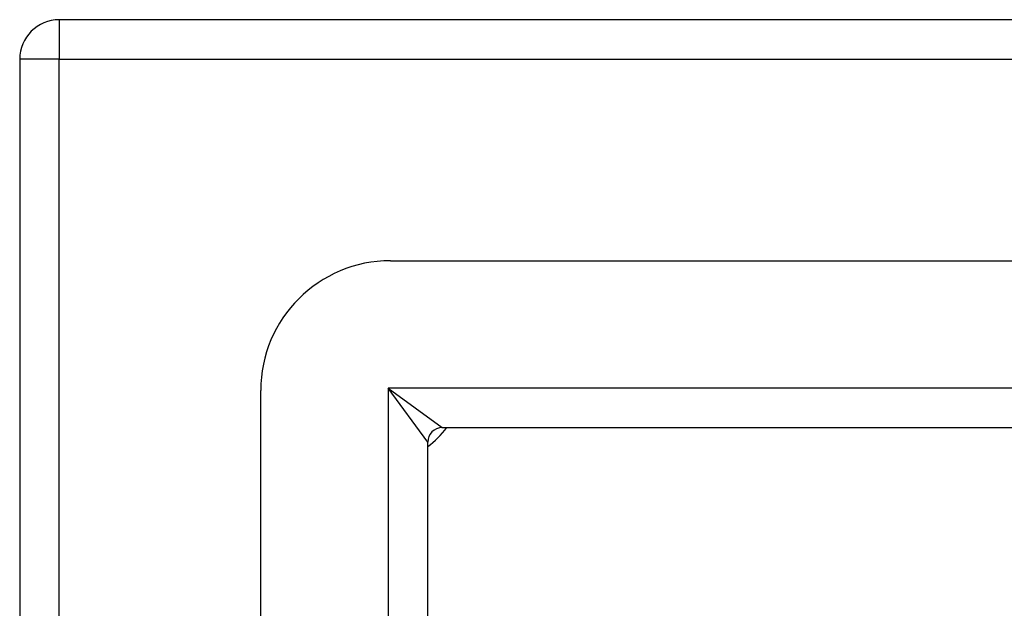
# Model space of a CAD drawing. Header units: inches. Extents: x 0 to 107, y -11 to 69.
# Tile 26 of 55: x 48.57 to 50.66, y 47.33 to 48.58. Entities that reach past the tile are written whole.
import ezdxf

# ---------------------------------------------------------------- set-up
doc = ezdxf.new("R2010")
doc.units = ezdxf.units.IN
doc.header["$MEASUREMENT"] = 0
doc.layers.add('Visible Edges(ANSI)', color=7, linetype='Continuous', lineweight=25)
doc.layers.add('Visible Tangent Edges(ANSI)', color=7, linetype='Continuous', lineweight=25)

msp = doc.modelspace()

# ---------------------------------------------------------------- linework, layer by layer
at = {"layer": 'Visible Edges(ANSI)'}
for p, q in [((64.4836, 48.5762), (48.6516, 48.5762)), ((48.5676, 48.4922), (48.5676, 28.6602)), ((49.355, 48.0644), (63.7802, 48.0644)), ((49.0794, 29.3636), (49.0794, 47.7888)), ((49.4648, 47.71), (63.6705, 47.71)), ((49.4338, 29.4733), (49.4338, 47.679))]:
    msp.add_line(p, q, dxfattribs=at)
for centre, radius, start, end in [((48.6516, 48.4922), 0.084, 90, 180), ((49.355, 47.7888), 0.2756, 90, 180), ((49.3176, 47.8262), 0.195, 306.5553, 323.4447), ((49.4648, 47.679), 0.031, 90, 180)]:
    msp.add_arc(centre, radius, start, end, dxfattribs=at)
at = {"layer": 'Visible Tangent Edges(ANSI)'}
for p, q in [((48.6516, 48.5762), (48.6516, 48.4922)), ((48.6516, 48.4922), (48.5676, 48.4922)), ((48.6516, 28.6602), (48.6516, 48.4922)), ((48.6516, 48.4922), (64.4836, 48.4922)), ((49.3498, 47.794), (49.4648, 47.71)), ((63.7855, 47.794), (49.3498, 47.794)), ((49.4338, 47.679), (49.3498, 47.794)), ((49.3498, 47.794), (49.3498, 29.3583))]:
    msp.add_line(p, q, dxfattribs=at)

doc.saveas('drawing.dxf')
